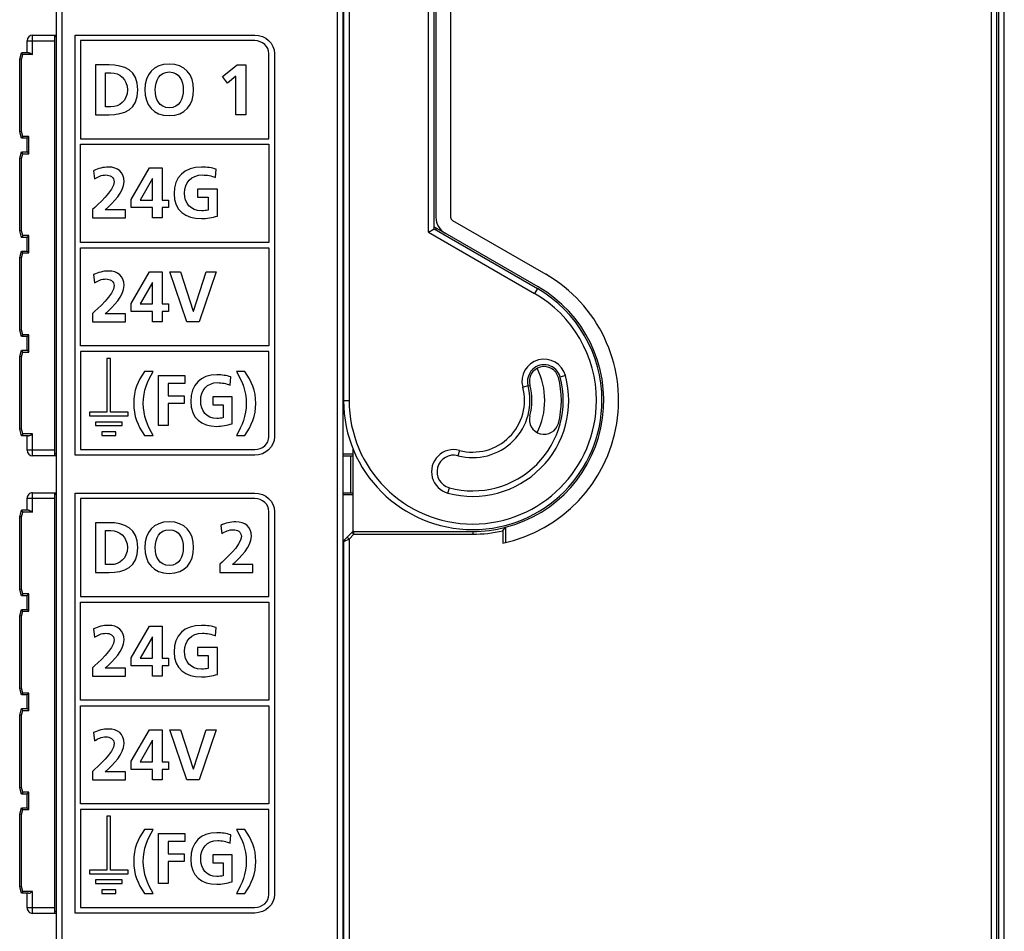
# Model space of a CAD drawing. Extents: x 0 to 183, y 0 to 174.
# Tile 19 of 31: x 61 to 115, y 52 to 102. Entities that reach past the tile are written whole.
import ezdxf

# ---------------------------------------------------------------- set-up
doc = ezdxf.new("R2010")
doc.units = 0
doc.header["$LTSCALE"] = 11.338415
doc.header["$MEASUREMENT"] = 0
doc.layers.get('0').update_dxf_attribs({"linetype": 'CONTINUOUS'})

msp = doc.modelspace()

# ---------------------------------------------------------------- linework, layer by layer
at = {"color": 7, "linetype": 'CONTINUOUS'}
for p, q in [((114.8484, 30.0713), (114.8484, 127.1023)), ((114.4485, 30.3249), (114.4485, 126.849)), ((114.5484, 30.3366), (114.5484, 126.837)), ((63.7983, 27.668), (63.7983, 126.1056)), ((114.1484, 30.7969), (114.1484, 126.3767)), ((63.4986, 27.943), (63.4986, 125.8307)), ((79.3484, 121.2112), (79.3484, 80.8872)), ((78.6984, 120.8625), (78.6984, 23.937)), ((78.9984, 120.9869), (78.9984, 23.937)), ((79.0484, 121.0868), (79.0484, 80.8872)), ((83.6486, 90.0091), (83.6486, 120.8081)), ((83.9484, 90.1821), (83.9484, 120.8081)), ((84.0486, 120.7171), (84.0486, 90.8173)), ((84.8486, 120.7171), (84.8486, 90.8173)), ((61.8984, 99.7368), (61.8984, 100.3869)), ((61.8984, 100.3869), (63.3983, 100.3869)), ((62.1984, 99.6369), (62.1984, 100.687)), ((62.1984, 100.687), (63.4986, 100.687)), ((63.3983, 77.8872), (63.3983, 100.687)), ((63.4986, 100.5867), (63.3983, 100.5867)), ((78.9984, 100.687), (79.0484, 100.687)), ((78.9984, 100.5867), (79.0484, 100.5867)), ((61.4984, 99.3868), (61.5924, 99.7368)), ((61.4984, 95.4468), (61.4984, 99.3868)), ((61.5986, 99.3737), (61.4991, 99.3868)), ((61.9748, 99.7368), (61.5924, 99.7368)), ((61.6689, 99.6369), (61.5924, 99.7365)), ((61.5986, 99.3737), (61.6689, 99.6369)), ((61.5986, 95.4599), (61.5986, 99.3737)), ((62.1984, 99.6369), (61.6689, 99.6369)), ((61.9748, 99.7368), (61.991, 99.7355)), ((61.991, 99.7355), (62.0083, 99.7317)), ((62.0083, 99.7317), (62.032, 99.7237)), ((62.032, 99.7237), (62.0803, 99.7021)), ((62.0803, 99.7021), (62.1195, 99.6817)), ((62.1195, 99.6817), (62.1984, 99.6369)), ((72.4872, 98.4372), (73.2768, 99.072)), ((73.2768, 99.072), (73.7564, 99.072)), ((73.7564, 99.072), (73.7564, 96.3705)), ((72.758, 98.0851), (72.4872, 98.4372)), ((73.2148, 98.4566), (72.758, 98.0851)), ((73.2148, 96.3705), (73.2148, 98.4566)), ((73.7564, 96.3705), (73.2148, 96.3705)), ((61.5924, 95.0968), (61.4984, 95.4468)), ((61.5986, 95.4599), (61.4991, 95.4468)), ((61.6689, 95.1967), (61.5924, 95.0975)), ((61.8984, 95.0968), (61.5924, 95.0968)), ((61.6689, 95.1967), (61.5986, 95.4599)), ((61.9986, 95.1967), (61.6689, 95.1967)), ((61.8984, 94.3616), (61.8984, 95.0968)), ((61.899, 95.0975), (61.9986, 95.1967)), ((61.9986, 94.2617), (61.9986, 95.1967)), ((64.8016, 89.4551), (64.8016, 94.7718)), ((64.8016, 94.7718), (75.0021, 94.7718)), ((75.0021, 94.7718), (75.0021, 89.4551)), ((61.4984, 94.0116), (61.5924, 94.3616)), ((61.4984, 90.0718), (61.4984, 94.0116)), ((61.5986, 93.9985), (61.4991, 94.0116)), ((61.6689, 94.2617), (61.5924, 94.3616)), ((61.5924, 94.3616), (61.8984, 94.3616)), ((61.5986, 93.9985), (61.6689, 94.2617)), ((61.5986, 90.0849), (61.5986, 93.9985)), ((61.6689, 94.2617), (61.9986, 94.2617)), ((61.899, 94.3616), (61.9986, 94.2617)), ((67.5297, 91.7847), (68.5398, 93.4874)), ((68.5398, 93.4874), (69.213, 93.4874)), ((69.213, 93.4874), (69.213, 91.7496)), ((68.6869, 92.9224), (68.0175, 91.7496)), ((68.6948, 92.9224), (68.6869, 92.9224)), ((68.6948, 91.7496), (68.6948, 92.9224)), ((67.5297, 91.3472), (67.5297, 91.7847)), ((68.6948, 91.3472), (67.5297, 91.3472)), ((68.0175, 91.7496), (68.6948, 91.7496)), ((68.6948, 90.786), (68.6948, 91.3472)), ((69.213, 91.7496), (69.5575, 91.7496)), ((69.213, 91.3472), (69.213, 90.786)), ((69.5575, 91.3472), (69.213, 91.3472)), ((69.5575, 91.7496), (69.5575, 91.3472)), ((69.213, 90.786), (68.6948, 90.786)), ((83.6486, 90.0091), (83.9484, 90.1821)), ((83.9484, 90.2978), (84.5485, 89.9512)), ((83.9484, 90.1821), (89.5483, 86.9492)), ((84.0486, 90.2399), (84.0486, 90.1242)), ((84.9485, 90.6444), (89.9986, 87.7285)), ((61.5924, 89.7218), (61.4984, 90.0718)), ((61.5986, 90.0849), (61.4991, 90.0718)), ((61.6689, 89.8217), (61.5924, 89.7225)), ((61.8984, 89.7218), (61.5924, 89.7218)), ((61.6689, 89.8217), (61.5986, 90.0849)), ((61.9986, 89.8217), (61.6689, 89.8217)), ((61.8984, 88.9866), (61.8984, 89.7218)), ((61.899, 89.7225), (61.9986, 89.8217)), ((61.9986, 88.8867), (61.9986, 89.8217)), ((83.6486, 90.0091), (89.3985, 86.6894)), ((89.5983, 87.036), (84.5485, 89.9512)), ((75.0021, 89.4551), (64.8016, 89.4551)), ((64.8016, 83.8389), (64.8016, 89.1554)), ((64.8016, 89.1554), (75.0021, 89.1554)), ((75.0021, 89.1554), (75.0021, 83.8389)), ((61.4984, 88.6366), (61.5924, 88.9866)), ((61.4984, 84.6968), (61.4984, 88.6366)), ((61.5986, 88.6235), (61.4991, 88.6366)), ((61.6689, 88.8867), (61.5924, 88.9866)), ((61.5924, 88.9866), (61.8984, 88.9866)), ((61.5986, 88.6235), (61.6689, 88.8867)), ((61.5986, 84.7098), (61.5986, 88.6235)), ((61.6689, 88.8867), (61.9986, 88.8867)), ((61.899, 88.9866), (61.9986, 88.8867)), ((67.5297, 86.1485), (68.5398, 87.8518)), ((68.5398, 87.8518), (69.213, 87.8518)), ((69.213, 87.8518), (69.213, 86.1141)), ((70.56, 85.1501), (69.6312, 87.8518)), ((69.6312, 87.8518), (70.2114, 87.8518)), ((70.2114, 87.8518), (70.9045, 85.7306)), ((70.9121, 85.7306), (71.597, 87.8518)), ((72.1351, 87.8518), (71.2256, 85.1501)), ((71.597, 87.8518), (72.1351, 87.8518)), ((68.6869, 87.2868), (68.0175, 86.1141)), ((68.6948, 87.2868), (68.6869, 87.2868)), ((68.6948, 86.1141), (68.6948, 87.2868)), ((89.5483, 86.9492), (89.3985, 86.6894)), ((67.5297, 85.7113), (67.5297, 86.1485)), ((68.0175, 86.1141), (68.6948, 86.1141)), ((69.213, 86.1141), (69.5575, 86.1141)), ((69.5575, 86.1141), (69.5575, 85.7113)), ((68.6948, 85.7113), (67.5297, 85.7113)), ((68.6948, 85.1501), (68.6948, 85.7113)), ((69.213, 85.7113), (69.213, 85.1501)), ((69.5575, 85.7113), (69.213, 85.7113)), ((70.9045, 85.7306), (70.9121, 85.7306)), ((69.213, 85.1501), (68.6948, 85.1501)), ((71.2256, 85.1501), (70.56, 85.1501)), ((61.5924, 84.3467), (61.4984, 84.6968)), ((61.5986, 84.7098), (61.4991, 84.6968)), ((61.6689, 84.4466), (61.5924, 84.3474)), ((61.8984, 84.3467), (61.5924, 84.3467)), ((61.6689, 84.4466), (61.5986, 84.7098)), ((61.9986, 84.4466), (61.6689, 84.4466)), ((61.8984, 83.6116), (61.8984, 84.3467)), ((61.899, 84.3474), (61.9986, 84.4466)), ((61.9986, 83.5116), (61.9986, 84.4466)), ((75.0021, 83.8389), (64.8016, 83.8389)), ((61.4984, 83.2615), (61.5924, 83.6116)), ((61.4984, 79.3217), (61.4984, 83.2615)), ((61.5986, 83.2485), (61.4991, 83.2615)), ((61.6689, 83.5116), (61.5924, 83.6116)), ((61.5924, 83.6116), (61.8984, 83.6116)), ((61.5986, 83.2485), (61.6689, 83.5116)), ((61.5986, 79.3348), (61.5986, 83.2485)), ((61.6689, 83.5116), (61.9986, 83.5116)), ((61.899, 83.6116), (61.9986, 83.5116)), ((66.2289, 83.1675), (66.2289, 80.2457)), ((66.4256, 83.1675), (66.2289, 83.1675)), ((66.4256, 80.2457), (66.4256, 83.1675)), ((69.0277, 79.5298), (69.0277, 82.2314)), ((69.0277, 82.2314), (70.4539, 82.2314)), ((70.4539, 82.2314), (70.4539, 81.8056)), ((91.0714, 82.2328), (90.7813, 82.155)), ((69.5424, 81.8056), (69.5424, 81.14)), ((70.4539, 81.8056), (69.5424, 81.8056)), ((88.7532, 81.6113), (89.043, 81.6892)), ((69.5424, 81.14), (70.4098, 81.14)), ((70.4098, 81.14), (70.4098, 80.7142)), ((69.5424, 80.7142), (69.5424, 79.5298)), ((70.4098, 80.7142), (69.5424, 80.7142)), ((79.0484, 80.8872), (79.3484, 80.8872)), ((65.2856, 80.2457), (65.2856, 80.0486)), ((66.2289, 80.2457), (65.2856, 80.2457)), ((65.2856, 80.0486), (67.3692, 80.0486)), ((67.3692, 80.2457), (66.4256, 80.2457)), ((67.3692, 80.0486), (67.3692, 80.2457)), ((65.6094, 79.7162), (65.6094, 79.5198)), ((67.0447, 79.7162), (65.6094, 79.7162)), ((65.6094, 79.5198), (67.0447, 79.5198)), ((67.0447, 79.5198), (67.0447, 79.7162)), ((69.5424, 79.5298), (69.0277, 79.5298)), ((61.5924, 78.9717), (61.4984, 79.3217)), ((61.5986, 79.3348), (61.4991, 79.3217)), ((61.6689, 79.0716), (61.5924, 78.9724)), ((61.9748, 78.9717), (61.5924, 78.9717)), ((61.6689, 79.0716), (61.5986, 79.3348)), ((62.1984, 79.0716), (61.6689, 79.0716)), ((61.8984, 78.1869), (61.8984, 78.9717)), ((61.9748, 78.9717), (61.991, 78.9731)), ((61.991, 78.9731), (62.0083, 78.9772)), ((62.0083, 78.9772), (62.032, 78.9848)), ((62.032, 78.9848), (62.0803, 79.0068)), ((62.0803, 79.0068), (62.1195, 79.0268)), ((62.1195, 79.0268), (62.1984, 79.0716)), ((62.1984, 77.8872), (62.1984, 79.0716)), ((65.9429, 79.1877), (65.9429, 78.9913)), ((66.7118, 79.1877), (65.9429, 79.1877)), ((65.9429, 78.9913), (66.7118, 78.9913)), ((66.7118, 78.9913), (66.7118, 79.1877)), ((63.3983, 78.1869), (61.8984, 78.1869)), ((63.4986, 77.9871), (63.3983, 77.9871)), ((78.9984, 77.9871), (79.5486, 77.9871)), ((79.5486, 78.2889), (79.5486, 73.7731)), ((85.3236, 78.1821), (85.2461, 77.8927)), ((63.4986, 77.8872), (62.1984, 77.8872)), ((78.9984, 77.8872), (79.5486, 77.8872)), ((79.4484, 75.887), (79.4484, 77.8872)), ((62.1984, 74.8369), (62.1984, 75.887)), ((62.1984, 75.887), (63.4986, 75.887)), ((63.3983, 53.0866), (63.3983, 75.887)), ((63.4986, 75.7871), (63.3983, 75.7871)), ((78.9984, 75.887), (79.5486, 75.887)), ((78.9984, 75.7871), (79.5486, 75.7871)), ((84.7025, 75.8642), (84.7803, 76.1536)), ((61.8984, 74.9368), (61.8984, 75.5866)), ((61.8984, 75.5866), (63.3983, 75.5866)), ((61.4984, 74.5868), (61.5924, 74.9368)), ((61.9748, 74.9368), (61.5924, 74.9368)), ((61.6689, 74.8369), (61.5924, 74.9361)), ((61.5986, 74.5737), (61.6689, 74.8369)), ((62.1984, 74.8369), (61.6689, 74.8369)), ((61.9748, 74.9368), (61.991, 74.9354)), ((61.991, 74.9354), (62.0083, 74.9313)), ((62.0083, 74.9313), (62.032, 74.9237)), ((62.032, 74.9237), (62.0803, 74.9024)), ((62.0803, 74.9024), (62.1195, 74.8817)), ((62.1195, 74.8817), (62.1984, 74.8369)), ((61.4984, 70.647), (61.4984, 74.5868)), ((61.5986, 74.5737), (61.4991, 74.5868)), ((61.5986, 70.6601), (61.5986, 74.5737)), ((79.2424, 73.4809), (79.5045, 73.7427)), ((79.3484, 73.3748), (79.6106, 73.6366)), ((79.6106, 73.6366), (79.5045, 73.7427)), ((79.6106, 73.6366), (79.6106, 73.7868)), ((79.6106, 73.7868), (86.0485, 73.7868)), ((79.6106, 73.6366), (86.0485, 73.6366)), ((86.0485, 73.7868), (86.0485, 73.6366)), ((87.6704, 73.8206), (87.8203, 74.0115)), ((87.6704, 73.8206), (87.6704, 73.155)), ((87.8203, 74.0115), (87.8203, 73.1881)), ((79.0484, 73.2246), (79.0484, 23.7193)), ((79.3484, 73.3748), (79.0487, 73.2246)), ((79.2424, 73.4809), (79.0925, 73.3307)), ((79.2424, 73.4809), (79.3484, 73.3748)), ((79.3484, 73.3748), (79.3484, 26.5243)), ((61.5924, 70.297), (61.4984, 70.647)), ((61.5986, 70.6601), (61.4991, 70.647)), ((61.6689, 70.3969), (61.5986, 70.6601)), ((61.6689, 70.3969), (61.5924, 70.2976)), ((61.8984, 70.297), (61.5924, 70.297)), ((61.9986, 70.3969), (61.6689, 70.3969)), ((61.8984, 69.5618), (61.8984, 70.297)), ((61.899, 70.2976), (61.9986, 70.3969)), ((61.9986, 69.4619), (61.9986, 70.3969)), ((64.8016, 64.6363), (64.8016, 69.9531)), ((64.8016, 69.9531), (75.0021, 69.9531)), ((75.0021, 69.9531), (75.0021, 64.6363)), ((61.4984, 69.2117), (61.5924, 69.5618)), ((61.6689, 69.4619), (61.5924, 69.5618)), ((61.5924, 69.5618), (61.8984, 69.5618)), ((61.5986, 69.1987), (61.6689, 69.4619)), ((61.6689, 69.4619), (61.9986, 69.4619)), ((61.899, 69.5611), (61.9986, 69.4619)), ((61.4984, 65.2719), (61.4984, 69.2117)), ((61.5986, 69.1987), (61.4991, 69.2117)), ((61.5986, 65.285), (61.5986, 69.1987)), ((67.5297, 66.9442), (68.5398, 68.6467)), ((68.5398, 68.6467), (69.213, 68.6467)), ((69.213, 68.6467), (69.213, 66.909)), ((68.6869, 68.0818), (68.0175, 66.909)), ((68.6948, 68.0818), (68.6869, 68.0818)), ((68.6948, 66.909), (68.6948, 68.0818)), ((67.5297, 66.5066), (67.5297, 66.9442)), ((68.0175, 66.909), (68.6948, 66.909)), ((69.213, 66.909), (69.5575, 66.909)), ((69.5575, 66.909), (69.5575, 66.5066)), ((68.6948, 66.5066), (67.5297, 66.5066)), ((68.6948, 65.9455), (68.6948, 66.5066)), ((69.213, 66.5066), (69.213, 65.9455)), ((69.5575, 66.5066), (69.213, 66.5066)), ((69.213, 65.9455), (68.6948, 65.9455)), ((61.5924, 64.9219), (61.4984, 65.2719)), ((61.5986, 65.285), (61.4991, 65.2719)), ((61.6689, 65.0218), (61.5986, 65.285)), ((61.6689, 65.0218), (61.5924, 64.9226)), ((61.8984, 64.9219), (61.5924, 64.9219)), ((61.9986, 65.0218), (61.6689, 65.0218)), ((61.8984, 64.1867), (61.8984, 64.9219)), ((61.899, 64.9226), (61.9986, 65.0218)), ((61.9986, 64.0868), (61.9986, 65.0218)), ((75.0021, 64.6363), (64.8016, 64.6363)), ((61.4984, 63.8367), (61.5924, 64.1867)), ((61.6689, 64.0868), (61.5924, 64.1867)), ((61.5924, 64.1867), (61.8984, 64.1867)), ((61.5986, 63.8236), (61.6689, 64.0868)), ((61.6689, 64.0868), (61.9986, 64.0868)), ((61.899, 64.186), (61.9986, 64.0868)), ((64.8016, 59.0201), (64.8016, 64.3366)), ((64.8016, 64.3366), (75.0021, 64.3366)), ((75.0021, 64.3366), (75.0021, 59.0201)), ((61.4984, 59.8969), (61.4984, 63.8367)), ((61.5986, 63.8236), (61.4991, 63.8367)), ((61.5986, 59.91), (61.5986, 63.8236)), ((67.5297, 61.3287), (68.5398, 63.0313)), ((68.5398, 63.0313), (69.213, 63.0313)), ((69.213, 63.0313), (69.213, 61.2935)), ((70.56, 60.3299), (69.6312, 63.0313)), ((69.6312, 63.0313), (70.2114, 63.0313)), ((70.2114, 63.0313), (70.9045, 60.9104)), ((70.9121, 60.9104), (71.597, 63.0313)), ((72.1351, 63.0313), (71.2256, 60.3299)), ((71.597, 63.0313), (72.1351, 63.0313)), ((68.6869, 62.4663), (68.0175, 61.2935)), ((68.6948, 62.4663), (68.6869, 62.4663)), ((68.6948, 61.2935), (68.6948, 62.4663)), ((67.5297, 60.8912), (67.5297, 61.3287)), ((68.6948, 60.8912), (67.5297, 60.8912)), ((68.0175, 61.2935), (68.6948, 61.2935)), ((68.6948, 60.3299), (68.6948, 60.8912)), ((69.213, 61.2935), (69.5575, 61.2935)), ((69.213, 60.8912), (69.213, 60.3299)), ((69.5575, 60.8912), (69.213, 60.8912)), ((69.5575, 61.2935), (69.5575, 60.8912)), ((70.9045, 60.9104), (70.9121, 60.9104)), ((69.213, 60.3299), (68.6948, 60.3299)), ((71.2256, 60.3299), (70.56, 60.3299)), ((61.5924, 59.5469), (61.4984, 59.8969)), ((61.5986, 59.91), (61.4991, 59.8969)), ((61.6689, 59.6468), (61.5986, 59.91)), ((61.6689, 59.6468), (61.5924, 59.5476)), ((61.8984, 59.5469), (61.5924, 59.5469)), ((61.9986, 59.6468), (61.6689, 59.6468)), ((61.8984, 58.8117), (61.8984, 59.5469)), ((61.899, 59.5476), (61.9986, 59.6468)), ((61.9986, 58.7118), (61.9986, 59.6468)), ((61.4984, 58.4617), (61.5924, 58.8117)), ((61.6689, 58.7118), (61.5924, 58.8117)), ((61.5924, 58.8117), (61.8984, 58.8117)), ((61.5986, 58.4486), (61.6689, 58.7118)), ((61.6689, 58.7118), (61.9986, 58.7118)), ((61.899, 58.8117), (61.9986, 58.7118)), ((75.0021, 59.0201), (64.8016, 59.0201)), ((61.4984, 54.5219), (61.4984, 58.4617)), ((61.5986, 58.4486), (61.4991, 58.4617)), ((61.5986, 54.535), (61.5986, 58.4486)), ((66.4256, 58.3452), (66.2289, 58.3452)), ((66.2289, 58.3452), (66.2289, 55.4234)), ((66.4256, 55.4234), (66.4256, 58.3452)), ((69.0277, 57.4089), (70.4539, 57.4089)), ((69.0277, 54.7075), (69.0277, 57.4089)), ((70.4539, 57.4089), (70.4539, 56.9834)), ((70.4539, 56.9834), (69.5424, 56.9834)), ((69.5424, 56.9834), (69.5424, 56.3174)), ((69.5424, 56.3174), (70.4098, 56.3174)), ((70.4098, 56.3174), (70.4098, 55.8916)), ((70.4098, 55.8916), (69.5424, 55.8916)), ((69.5424, 55.8916), (69.5424, 54.7075)), ((66.2289, 55.4234), (65.2856, 55.4234)), ((65.2856, 55.4234), (65.2856, 55.2264)), ((65.2856, 55.2264), (67.3692, 55.2264)), ((67.3692, 55.4234), (66.4256, 55.4234)), ((67.3692, 55.2264), (67.3692, 55.4234)), ((61.5924, 54.1718), (61.4984, 54.5219)), ((61.5986, 54.535), (61.4991, 54.5219)), ((61.6689, 54.2718), (61.5986, 54.535)), ((67.0447, 54.8939), (65.6094, 54.8939)), ((65.6094, 54.8939), (65.6094, 54.6976)), ((65.6094, 54.6976), (67.0447, 54.6976)), ((67.0447, 54.6976), (67.0447, 54.8939)), ((69.5424, 54.7075), (69.0277, 54.7075)), ((61.6689, 54.2718), (61.5924, 54.1725)), ((61.9748, 54.1718), (61.5924, 54.1718)), ((62.1984, 54.2718), (61.6689, 54.2718)), ((61.8984, 53.3871), (61.8984, 54.1718)), ((61.9748, 54.1718), (61.991, 54.1732)), ((61.991, 54.1732), (62.0083, 54.1773)), ((62.0083, 54.1773), (62.032, 54.1849)), ((62.032, 54.1849), (62.0803, 54.2063)), ((62.0803, 54.2063), (62.1195, 54.2269)), ((62.1195, 54.2269), (62.1984, 54.2718)), ((62.1984, 53.0866), (62.1984, 54.2718)), ((66.7118, 54.3655), (65.9429, 54.3655)), ((65.9429, 54.3655), (65.9429, 54.1691)), ((65.9429, 54.1691), (66.7118, 54.1691)), ((66.7118, 54.1691), (66.7118, 54.3655)), ((63.3983, 53.3871), (61.8984, 53.3871)), ((63.4986, 53.0866), (62.1984, 53.0866)), ((63.4986, 53.1865), (63.3983, 53.1865)), ((78.9984, 53.1865), (79.0484, 53.1865)), ((79.0484, 53.0866), (78.9984, 53.0866))]:
    msp.add_line(p, q, dxfattribs=at)
for centre, radius, start, end in [((62.1985, 100.3869), 0.3001, 90.00202, 179.99798), ((85.048, 90.8168), 0.9994, 179.97302, 240.01315), ((86.0486, 80.8868), 7.9001, 281.84662, 60.0001), ((86.0482, 80.887), 7.1002, 284.45256, 60.00045), ((89.9124, 81.9219), 1.2, 15.01807, 194.99704), ((89.9121, 81.9224), 0.8998, 14.97721, 195.02113), ((89.9122, 81.9224), 0.8, 15.00092, 194.99765), ((86.0488, 80.8868), 5.1999, 254.99503, 15.00177), ((86.0492, 80.8868), 3.8993, 333.4618, 26.5382), ((86.0482, 80.8868), 4.9001, 255.00467, 14.99874), ((86.0488, 80.8868), 3.0998, 254.99351, 15.00114), ((86.0484, 80.8872), 3.2, 345.00027, 14.99973), ((86.0489, 80.8872), 4.7995, 344.99886, 15.00114), ((86.0484, 80.8868), 2.8002, 254.99922, 14.99496), ((89.9122, 79.8519), 0.8, 165.00235, 344.99908), ((85.0129, 77.0232), 1.1998, 74.98814, 255.00851), ((85.0136, 77.0231), 0.9002, 75.02826, 254.98522), ((62.1985, 75.5868), 0.3002, 90.01641, 180.05091), ((86.0466, 80.9015), 7.1147, 270.01538, 284.43651), ((86.0466, 80.8965), 7.2599, 270.01493, 282.92499), ((62.1985, 53.3868), 0.3002, 179.94909, 269.98359)]:
    msp.add_arc(centre, radius, start, end, dxfattribs=at)
for points, knots in [([(74.2314, 100.6877), (74.2314, 100.6877), (64.5018, 100.6877), (64.5018, 100.6877), (64.5018, 100.6877), (64.5018, 77.923), (64.5018, 77.923), (64.5018, 77.923), (74.2314, 77.923), (74.2314, 77.923), (74.8216, 77.923), (75.3018, 78.3716), (75.3018, 78.9228), (75.3018, 78.9228), (75.3018, 99.6872), (75.3018, 99.6872), (75.3018, 100.2388), (74.8216, 100.6877), (74.2314, 100.6877)], [0, 0, 0, 0, 1, 1, 1, 2, 2, 2, 3, 3, 3, 4, 4, 4, 5, 5, 5, 6, 6, 6, 6]), ([(75.0021, 95.0715), (75.0021, 95.0715), (64.8016, 95.0715), (64.8016, 95.0715), (64.8016, 95.0715), (64.8016, 100.388), (64.8016, 100.388), (64.8016, 100.388), (74.2314, 100.388), (74.2314, 100.388), (74.6563, 100.388), (75.0021, 100.0734), (75.0021, 99.6872), (75.0021, 99.6872), (75.0021, 95.0715), (75.0021, 95.0715)], [0, 0, 0, 0, 1, 1, 1, 2, 2, 2, 3, 3, 3, 4, 4, 4, 5, 5, 5, 5]), ([(65.5991, 99.072), (65.5991, 99.072), (66.3384, 99.072), (66.3384, 99.072), (67.1666, 99.072), (67.8983, 98.7932), (67.8983, 97.7213), (67.8983, 96.6492), (67.1666, 96.3705), (66.3384, 96.3705), (66.3384, 96.3705), (65.5991, 96.3705), (65.5991, 96.3705), (65.5991, 96.3705), (65.5991, 99.072), (65.5991, 99.072)], [0, 0, 0, 0, 1, 1, 1, 2, 2, 2, 3, 3, 3, 4, 4, 4, 5, 5, 5, 5]), ([(69.6002, 99.1184), (70.4477, 99.1184), (70.9238, 98.5455), (70.9238, 97.729), (70.9238, 96.9124), (70.4553, 96.324), (69.6002, 96.324), (68.7331, 96.324), (68.2766, 96.9007), (68.2766, 97.729), (68.2766, 98.5573), (68.741, 99.1184), (69.6002, 99.1184)], [0, 0, 0, 0, 1, 1, 1, 2, 2, 2, 3, 3, 3, 4, 4, 4, 4]), ([(66.1413, 96.7963), (66.1413, 96.7963), (66.4431, 96.7963), (66.4431, 96.7963), (66.8958, 96.7963), (67.3333, 97.1329), (67.3333, 97.7213), (67.3333, 98.3095), (66.8958, 98.6463), (66.4431, 98.6463), (66.4431, 98.6463), (66.1413, 98.6463), (66.1413, 98.6463), (66.1413, 98.6463), (66.1413, 96.7963), (66.1413, 96.7963)], [0, 0, 0, 0, 1, 1, 1, 2, 2, 2, 3, 3, 3, 4, 4, 4, 5, 5, 5, 5]), ([(69.6002, 96.7498), (70.1535, 96.7498), (70.3588, 97.2412), (70.3588, 97.729), (70.3588, 98.205), (70.138, 98.6926), (69.6002, 98.6926), (69.0621, 98.6926), (68.8416, 98.205), (68.8416, 97.729), (68.8416, 97.2412), (69.0466, 96.7498), (69.6002, 96.7498)], [0, 0, 0, 0, 1, 1, 1, 2, 2, 2, 3, 3, 3, 4, 4, 4, 4]), ([(65.4444, 90.786), (65.4444, 90.786), (65.4444, 91.239), (65.4444, 91.239), (65.6962, 91.4826), (66.6133, 92.2491), (66.6133, 92.7445), (66.6133, 92.992), (66.3928, 93.1081), (66.172, 93.1081), (65.9436, 93.1081), (65.7269, 93.0075), (65.5488, 92.8914), (65.5488, 92.8914), (65.5064, 93.3403), (65.5064, 93.3403), (65.75, 93.4642), (66.0325, 93.5339), (66.3074, 93.5339), (66.8221, 93.5339), (67.1549, 93.2745), (67.1549, 92.7445), (67.1549, 92.1716), (66.5785, 91.6452), (66.1372, 91.2118), (66.1372, 91.2118), (67.2403, 91.2118), (67.2403, 91.2118), (67.2403, 91.2118), (67.2403, 90.786), (67.2403, 90.786), (67.2403, 90.786), (65.4444, 90.786), (65.4444, 90.786)], [0, 0, 0, 0, 1, 1, 1, 2, 2, 2, 3, 3, 3, 4, 4, 4, 5, 5, 5, 6, 6, 6, 7, 7, 7, 8, 8, 8, 9, 9, 9, 10, 10, 10, 11, 11, 11, 11]), ([(72.1041, 92.965), (71.895, 93.0618), (71.6239, 93.1081), (71.4075, 93.1081), (70.7764, 93.1081), (70.4281, 92.6825), (70.4281, 92.1292), (70.4281, 91.5794), (70.7688, 91.1653), (71.3455, 91.1653), (71.4923, 91.1653), (71.6087, 91.1808), (71.7017, 91.2038), (71.7017, 91.2038), (71.7017, 91.9084), (71.7017, 91.9084), (71.7017, 91.9084), (71.1285, 91.9084), (71.1285, 91.9084), (71.1285, 91.9084), (71.1285, 92.3342), (71.1285, 92.3342), (71.1285, 92.3342), (72.2202, 92.3342), (72.2202, 92.3342), (72.2202, 92.3342), (72.2202, 90.8787), (72.2202, 90.8787), (71.9339, 90.8015), (71.6356, 90.7394), (71.3455, 90.7394), (70.4708, 90.7394), (69.8631, 91.177), (69.8631, 92.0903), (69.8631, 93.0153), (70.4281, 93.5339), (71.3455, 93.5339), (71.659, 93.5339), (71.9067, 93.4914), (72.1389, 93.4217), (72.1389, 93.4217), (72.1041, 92.965), (72.1041, 92.965)], [0, 0, 0, 0, 1, 1, 1, 2, 2, 2, 3, 3, 3, 4, 4, 4, 5, 5, 5, 6, 6, 6, 7, 7, 7, 8, 8, 8, 9, 9, 9, 10, 10, 10, 11, 11, 11, 12, 12, 12, 13, 13, 13, 14, 14, 14, 14]), ([(65.4444, 85.1501), (65.4444, 85.1501), (65.4444, 85.6028), (65.4444, 85.6028), (65.6962, 85.8467), (66.6133, 86.6129), (66.6133, 87.1083), (66.6133, 87.3564), (66.3928, 87.4721), (66.172, 87.4721), (65.9436, 87.4721), (65.7269, 87.3715), (65.5488, 87.2558), (65.5488, 87.2558), (65.5064, 87.7043), (65.5064, 87.7043), (65.75, 87.8284), (66.0325, 87.8979), (66.3074, 87.8979), (66.8221, 87.8979), (67.1549, 87.6389), (67.1549, 87.1083), (67.1549, 86.5357), (66.5785, 86.0093), (66.1372, 85.5759), (66.1372, 85.5759), (67.2403, 85.5759), (67.2403, 85.5759), (67.2403, 85.5759), (67.2403, 85.1501), (67.2403, 85.1501), (67.2403, 85.1501), (65.4444, 85.1501), (65.4444, 85.1501)], [0, 0, 0, 0, 1, 1, 1, 2, 2, 2, 3, 3, 3, 4, 4, 4, 5, 5, 5, 6, 6, 6, 7, 7, 7, 8, 8, 8, 9, 9, 9, 10, 10, 10, 11, 11, 11, 11]), ([(79.0484, 80.8872), (79.0484, 77.0211), (82.1824, 73.8867), (86.0485, 73.8867), (89.9146, 73.8867), (93.0486, 77.0211), (93.0486, 80.8872), (93.0486, 83.3876), (91.7143, 85.6986), (89.5483, 86.9492)], [0, 0, 0, 0, 1, 1, 1, 2, 2, 2, 3, 3, 3, 3]), ([(79.3484, 80.8872), (79.3484, 77.1865), (82.3481, 74.1872), (86.0485, 74.1872), (89.7489, 74.1872), (92.7485, 77.1865), (92.7485, 80.8872), (92.7485, 83.2808), (91.4714, 85.4926), (89.3985, 86.6894)], [0, 0, 0, 0, 1, 1, 1, 2, 2, 2, 3, 3, 3, 3]), ([(75.0021, 78.9228), (75.0021, 78.5369), (74.6563, 78.2228), (74.2314, 78.2228), (74.2314, 78.2228), (64.8016, 78.2228), (64.8016, 78.2228), (64.8016, 78.2228), (64.8016, 83.5392), (64.8016, 83.5392), (64.8016, 83.5392), (75.0021, 83.5392), (75.0021, 83.5392), (75.0021, 83.5392), (75.0021, 78.9228), (75.0021, 78.9228)], [0, 0, 0, 0, 1, 1, 1, 2, 2, 2, 3, 3, 3, 4, 4, 4, 5, 5, 5, 5]), ([(68.7293, 82.4557), (68.413, 81.9255), (68.196, 81.4377), (68.196, 80.7218), (68.196, 80.06), (68.413, 79.5143), (68.7293, 78.9879), (68.7293, 78.9879), (68.2622, 78.9879), (68.2622, 78.9879), (67.8949, 79.5143), (67.6741, 80.06), (67.6741, 80.7218), (67.6741, 81.4377), (67.8949, 81.9255), (68.2622, 82.4557), (68.2622, 82.4557), (68.7293, 82.4557), (68.7293, 82.4557)], [0, 0, 0, 0, 1, 1, 1, 2, 2, 2, 3, 3, 3, 4, 4, 4, 5, 5, 5, 6, 6, 6, 6]), ([(72.8979, 81.7088), (72.6994, 81.8056), (72.4417, 81.8518), (72.2357, 81.8518), (71.6366, 81.8518), (71.3055, 81.4263), (71.3055, 80.8727), (71.3055, 80.3232), (71.6294, 79.9091), (72.1771, 79.9091), (72.317, 79.9091), (72.4273, 79.9246), (72.5155, 79.948), (72.5155, 79.948), (72.5155, 80.6522), (72.5155, 80.6522), (72.5155, 80.6522), (71.9711, 80.6522), (71.9711, 80.6522), (71.9711, 80.6522), (71.9711, 81.078), (71.9711, 81.078), (71.9711, 81.078), (73.0081, 81.078), (73.0081, 81.078), (73.0081, 81.078), (73.0081, 79.6228), (73.0081, 79.6228), (72.7359, 79.5453), (72.4528, 79.4833), (72.1771, 79.4833), (71.3462, 79.4833), (70.7688, 79.9205), (70.7688, 80.8341), (70.7688, 81.7591), (71.3055, 82.2776), (72.1771, 82.2776), (72.4748, 82.2776), (72.7104, 82.2352), (72.9309, 82.1653), (72.9309, 82.1653), (72.8979, 81.7088), (72.8979, 81.7088)], [0, 0, 0, 0, 1, 1, 1, 2, 2, 2, 3, 3, 3, 4, 4, 4, 5, 5, 5, 6, 6, 6, 7, 7, 7, 8, 8, 8, 9, 9, 9, 10, 10, 10, 11, 11, 11, 12, 12, 12, 13, 13, 13, 14, 14, 14, 14]), ([(73.2379, 78.9879), (73.5504, 79.5143), (73.7709, 80.06), (73.7709, 80.7218), (73.7709, 81.4377), (73.5504, 81.9255), (73.2379, 82.4557), (73.2379, 82.4557), (73.7013, 82.4557), (73.7013, 82.4557), (74.0651, 81.9255), (74.2931, 81.4377), (74.2931, 80.7218), (74.2931, 80.06), (74.0651, 79.5143), (73.7013, 78.9879), (73.7013, 78.9879), (73.2379, 78.9879), (73.2379, 78.9879)], [0, 0, 0, 0, 1, 1, 1, 2, 2, 2, 3, 3, 3, 4, 4, 4, 5, 5, 5, 6, 6, 6, 6]), ([(74.2314, 75.8691), (74.2314, 75.8691), (64.5018, 75.8691), (64.5018, 75.8691), (64.5018, 75.8691), (64.5018, 53.1042), (64.5018, 53.1042), (64.5018, 53.1042), (74.2314, 53.1042), (74.2314, 53.1042), (74.8216, 53.1042), (75.3018, 53.5528), (75.3018, 54.104), (75.3018, 54.104), (75.3018, 74.8686), (75.3018, 74.8686), (75.3018, 75.4201), (74.8216, 75.8691), (74.2314, 75.8691)], [0, 0, 0, 0, 1, 1, 1, 2, 2, 2, 3, 3, 3, 4, 4, 4, 5, 5, 5, 6, 6, 6, 6]), ([(75.0021, 70.2529), (75.0021, 70.2529), (64.8016, 70.2529), (64.8016, 70.2529), (64.8016, 70.2529), (64.8016, 75.5693), (64.8016, 75.5693), (64.8016, 75.5693), (74.2314, 75.5693), (74.2314, 75.5693), (74.6563, 75.5693), (75.0021, 75.2548), (75.0021, 74.8686), (75.0021, 74.8686), (75.0021, 70.2529), (75.0021, 70.2529)], [0, 0, 0, 0, 1, 1, 1, 2, 2, 2, 3, 3, 3, 4, 4, 4, 5, 5, 5, 5]), ([(65.5991, 74.2616), (65.5991, 74.2616), (66.3384, 74.2616), (66.3384, 74.2616), (67.1666, 74.2616), (67.8983, 73.9829), (67.8983, 72.9107), (67.8983, 71.8386), (67.1666, 71.5599), (66.3384, 71.5599), (66.3384, 71.5599), (65.5991, 71.5599), (65.5991, 71.5599), (65.5991, 71.5599), (65.5991, 74.2616), (65.5991, 74.2616)], [0, 0, 0, 0, 1, 1, 1, 2, 2, 2, 3, 3, 3, 4, 4, 4, 5, 5, 5, 5]), ([(69.6002, 74.3081), (70.4477, 74.3081), (70.9238, 73.7352), (70.9238, 72.9187), (70.9238, 72.1018), (70.4553, 71.5134), (69.6002, 71.5134), (68.7331, 71.5134), (68.2766, 72.0901), (68.2766, 72.9187), (68.2766, 73.7469), (68.741, 74.3081), (69.6002, 74.3081)], [0, 0, 0, 0, 1, 1, 1, 2, 2, 2, 3, 3, 3, 4, 4, 4, 4]), ([(72.3397, 71.5599), (72.3397, 71.5599), (72.3397, 72.0129), (72.3397, 72.0129), (72.5916, 72.2565), (73.509, 73.0231), (73.509, 73.5185), (73.509, 73.7661), (73.2882, 73.8822), (73.0673, 73.8822), (72.8393, 73.8822), (72.6222, 73.7817), (72.4445, 73.6656), (72.4445, 73.6656), (72.4018, 74.1145), (72.4018, 74.1145), (72.6457, 74.2381), (72.9282, 74.3081), (73.2031, 74.3081), (73.7178, 74.3081), (74.0506, 74.0487), (74.0506, 73.5185), (74.0506, 72.9455), (73.4739, 72.4191), (73.0329, 71.9857), (73.0329, 71.9857), (74.136, 71.9857), (74.136, 71.9857), (74.136, 71.9857), (74.136, 71.5599), (74.136, 71.5599), (74.136, 71.5599), (72.3397, 71.5599), (72.3397, 71.5599)], [0, 0, 0, 0, 1, 1, 1, 2, 2, 2, 3, 3, 3, 4, 4, 4, 5, 5, 5, 6, 6, 6, 7, 7, 7, 8, 8, 8, 9, 9, 9, 10, 10, 10, 11, 11, 11, 11]), ([(66.1413, 71.9857), (66.1413, 71.9857), (66.4431, 71.9857), (66.4431, 71.9857), (66.8958, 71.9857), (67.3333, 72.3223), (67.3333, 72.9107), (67.3333, 73.4992), (66.8958, 73.8357), (66.4431, 73.8357), (66.4431, 73.8357), (66.1413, 73.8357), (66.1413, 73.8357), (66.1413, 73.8357), (66.1413, 71.9857), (66.1413, 71.9857)], [0, 0, 0, 0, 1, 1, 1, 2, 2, 2, 3, 3, 3, 4, 4, 4, 5, 5, 5, 5]), ([(69.6002, 71.9392), (70.1535, 71.9392), (70.3588, 72.4308), (70.3588, 72.9187), (70.3588, 73.3944), (70.138, 73.8822), (69.6002, 73.8822), (69.0621, 73.8822), (68.8416, 73.3944), (68.8416, 72.9187), (68.8416, 72.4308), (69.0466, 71.9392), (69.6002, 71.9392)], [0, 0, 0, 0, 1, 1, 1, 2, 2, 2, 3, 3, 3, 4, 4, 4, 4]), ([(65.4444, 65.9455), (65.4444, 65.9455), (65.4444, 66.3985), (65.4444, 66.3985), (65.6962, 66.642), (66.6133, 67.4086), (66.6133, 67.904), (66.6133, 68.1513), (66.3928, 68.2678), (66.172, 68.2678), (65.9436, 68.2678), (65.7269, 68.1672), (65.5488, 68.0508), (65.5488, 68.0508), (65.5064, 68.5), (65.5064, 68.5), (65.75, 68.6237), (66.0325, 68.6936), (66.3074, 68.6936), (66.8221, 68.6936), (67.1549, 68.4338), (67.1549, 67.904), (67.1549, 67.3311), (66.5785, 66.8046), (66.1372, 66.3713), (66.1372, 66.3713), (67.2403, 66.3713), (67.2403, 66.3713), (67.2403, 66.3713), (67.2403, 65.9455), (67.2403, 65.9455), (67.2403, 65.9455), (65.4444, 65.9455), (65.4444, 65.9455)], [0, 0, 0, 0, 1, 1, 1, 2, 2, 2, 3, 3, 3, 4, 4, 4, 5, 5, 5, 6, 6, 6, 7, 7, 7, 8, 8, 8, 9, 9, 9, 10, 10, 10, 11, 11, 11, 11]), ([(72.1041, 68.1245), (71.895, 68.2213), (71.6239, 68.2678), (71.4075, 68.2678), (70.7764, 68.2678), (70.4281, 67.842), (70.4281, 67.2887), (70.4281, 66.7388), (70.7688, 66.3248), (71.3455, 66.3248), (71.4923, 66.3248), (71.6087, 66.3402), (71.7017, 66.3634), (71.7017, 66.3634), (71.7017, 67.0678), (71.7017, 67.0678), (71.7017, 67.0678), (71.1285, 67.0678), (71.1285, 67.0678), (71.1285, 67.0678), (71.1285, 67.4937), (71.1285, 67.4937), (71.1285, 67.4937), (72.2202, 67.4937), (72.2202, 67.4937), (72.2202, 67.4937), (72.2202, 66.0381), (72.2202, 66.0381), (71.9339, 65.9609), (71.6356, 65.899), (71.3455, 65.899), (70.4708, 65.899), (69.8631, 66.3365), (69.8631, 67.2498), (69.8631, 68.1748), (70.4281, 68.6936), (71.3455, 68.6936), (71.659, 68.6936), (71.9067, 68.6509), (72.1389, 68.5813), (72.1389, 68.5813), (72.1041, 68.1245), (72.1041, 68.1245)], [0, 0, 0, 0, 1, 1, 1, 2, 2, 2, 3, 3, 3, 4, 4, 4, 5, 5, 5, 6, 6, 6, 7, 7, 7, 8, 8, 8, 9, 9, 9, 10, 10, 10, 11, 11, 11, 12, 12, 12, 13, 13, 13, 14, 14, 14, 14]), ([(65.4444, 60.3299), (65.4444, 60.3299), (65.4444, 60.783), (65.4444, 60.783), (65.6962, 61.0265), (66.6133, 61.7931), (66.6133, 62.2885), (66.6133, 62.5359), (66.3928, 62.6523), (66.172, 62.6523), (65.9436, 62.6523), (65.7269, 62.5517), (65.5488, 62.4352), (65.5488, 62.4352), (65.5064, 62.8845), (65.5064, 62.8845), (65.75, 63.0082), (66.0325, 63.0781), (66.3074, 63.0781), (66.8221, 63.0781), (67.1549, 62.8183), (67.1549, 62.2885), (67.1549, 61.7156), (66.5785, 61.1892), (66.1372, 60.7558), (66.1372, 60.7558), (67.2403, 60.7558), (67.2403, 60.7558), (67.2403, 60.7558), (67.2403, 60.3299), (67.2403, 60.3299), (67.2403, 60.3299), (65.4444, 60.3299), (65.4444, 60.3299)], [0, 0, 0, 0, 1, 1, 1, 2, 2, 2, 3, 3, 3, 4, 4, 4, 5, 5, 5, 6, 6, 6, 7, 7, 7, 8, 8, 8, 9, 9, 9, 10, 10, 10, 11, 11, 11, 11]), ([(75.0021, 54.104), (75.0021, 53.7181), (74.6563, 53.4039), (74.2314, 53.4039), (74.2314, 53.4039), (64.8016, 53.4039), (64.8016, 53.4039), (64.8016, 53.4039), (64.8016, 58.7204), (64.8016, 58.7204), (64.8016, 58.7204), (75.0021, 58.7204), (75.0021, 58.7204), (75.0021, 58.7204), (75.0021, 54.104), (75.0021, 54.104)], [0, 0, 0, 0, 1, 1, 1, 2, 2, 2, 3, 3, 3, 4, 4, 4, 5, 5, 5, 5]), ([(68.7293, 57.6335), (68.413, 57.1033), (68.196, 56.6158), (68.196, 55.8995), (68.196, 55.2378), (68.413, 54.6921), (68.7293, 54.1656), (68.7293, 54.1656), (68.2622, 54.1656), (68.2622, 54.1656), (67.8949, 54.6921), (67.6741, 55.2378), (67.6741, 55.8995), (67.6741, 56.6158), (67.8949, 57.1033), (68.2622, 57.6335), (68.2622, 57.6335), (68.7293, 57.6335), (68.7293, 57.6335)], [0, 0, 0, 0, 1, 1, 1, 2, 2, 2, 3, 3, 3, 4, 4, 4, 5, 5, 5, 6, 6, 6, 6]), ([(73.2379, 54.1656), (73.5504, 54.6921), (73.7709, 55.2378), (73.7709, 55.8995), (73.7709, 56.6158), (73.5504, 57.1033), (73.2379, 57.6335), (73.2379, 57.6335), (73.7013, 57.6335), (73.7013, 57.6335), (74.0651, 57.1033), (74.2931, 56.6158), (74.2931, 55.8995), (74.2931, 55.2378), (74.0651, 54.6921), (73.7013, 54.1656), (73.7013, 54.1656), (73.2379, 54.1656), (73.2379, 54.1656)], [0, 0, 0, 0, 1, 1, 1, 2, 2, 2, 3, 3, 3, 4, 4, 4, 5, 5, 5, 6, 6, 6, 6]), ([(72.8979, 56.8866), (72.6994, 56.9834), (72.4417, 57.0299), (72.2357, 57.0299), (71.6366, 57.0299), (71.3055, 56.6041), (71.3055, 56.0508), (71.3055, 55.501), (71.6294, 55.0868), (72.1771, 55.0868), (72.317, 55.0868), (72.4273, 55.1024), (72.5155, 55.1254), (72.5155, 55.1254), (72.5155, 55.83), (72.5155, 55.83), (72.5155, 55.83), (71.9711, 55.83), (71.9711, 55.83), (71.9711, 55.83), (71.9711, 56.2558), (71.9711, 56.2558), (71.9711, 56.2558), (73.0081, 56.2558), (73.0081, 56.2558), (73.0081, 56.2558), (73.0081, 54.8002), (73.0081, 54.8002), (72.7359, 54.7231), (72.4528, 54.661), (72.1771, 54.661), (71.3462, 54.661), (70.7688, 55.0986), (70.7688, 56.0119), (70.7688, 56.9369), (71.3055, 57.4557), (72.1771, 57.4557), (72.4748, 57.4557), (72.7104, 57.413), (72.9309, 57.3434), (72.9309, 57.3434), (72.8979, 56.8866), (72.8979, 56.8866)], [0, 0, 0, 0, 1, 1, 1, 2, 2, 2, 3, 3, 3, 4, 4, 4, 5, 5, 5, 6, 6, 6, 7, 7, 7, 8, 8, 8, 9, 9, 9, 10, 10, 10, 11, 11, 11, 12, 12, 12, 13, 13, 13, 14, 14, 14, 14])]:
    msp.add_open_spline(points, degree=3, knots=knots, dxfattribs=at)
for points in [[(84.8486, 90.8173), (84.8486, 90.7457), (84.8865, 90.6795), (84.9485, 90.6444)], [(61.8984, 78.1869), (61.8984, 78.0209), (62.0327, 77.8872), (62.1984, 77.8872)], [(79.6106, 73.7868), (79.5707, 73.7868), (79.5328, 73.771), (79.5045, 73.7427)], [(79.0925, 73.3307), (79.0643, 73.3025), (79.0484, 73.2646), (79.0484, 73.2246)]]:
    msp.add_open_spline(points, degree=3, dxfattribs=at)

doc.saveas('drawing.dxf')
